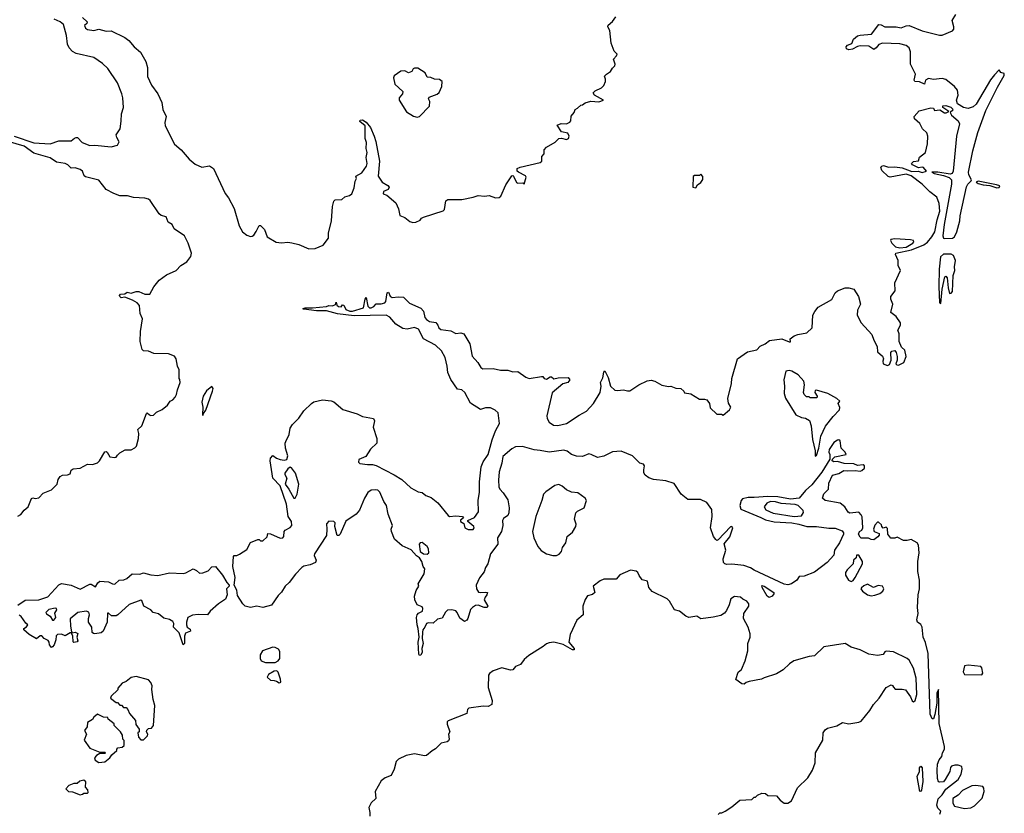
# Model space of a CAD drawing. Extents: x 2220520 to 2384350, y 721165 to 893491.
# Tile 190 of 256: x 2339110 to 2347025, y 797699 to 804082. Entities that reach past the tile are written whole.
import ezdxf

# ---------------------------------------------------------------- set-up
doc = ezdxf.new("R2010")
doc.units = 0

msp = doc.modelspace()

# ---------------------------------------------------------------- linework, layer by layer
at = {"layer": '0CON20XD'}
for points in [[(2339065, 803144.5), (2339225, 803090.7), (2339355, 803084.4), (2339425, 803106.7), (2339525, 803108.8), (2339549.5, 803130.5), (2339565, 803135.8), (2339575, 803133.8), (2339611.2, 803095), (2339675, 803070), (2339715, 803074.2), (2339845, 803058.8), (2339895, 803072), (2339908.8, 803098.8), (2339890, 803135), (2339886.7, 803155), (2339916.9, 803205), (2339926.2, 803265), (2339927.5, 803325), (2339943.2, 803375), (2339939.5, 803455), (2339931.4, 803485), (2339895.5, 803575.5), (2339819.3, 803689.3), (2339775, 803731.2), (2339705, 803777.9), (2339565, 803809.6), (2339535, 803826.2), (2339508.2, 803855), (2339494.6, 803885), (2339486.7, 803955), (2339461.4, 804045), (2339434.7, 804064.7), (2339386, 804086)], [(2339615, 804100), (2339652.5, 804065), (2339649.3, 804050.7), (2339630, 804035), (2339640, 804015), (2339655, 804004), (2339705, 803996), (2339745, 804006.7), (2339805, 803990), (2339845, 803993.8), (2339955, 803940), (2339986.2, 803915), (2340031.2, 803865), (2340080.3, 803820.3), (2340125, 803746.7), (2340138.3, 803698.3), (2340138, 803625), (2340170.6, 803555), (2340220.6, 803485), (2340252.5, 803415), (2340259.5, 803359.5), (2340286.9, 803305), (2340277.5, 803255), (2340279.5, 803229.5), (2340355, 803081.2), (2340408.8, 803035), (2340471.7, 802961.7), (2340519.5, 802919.5), (2340575, 802896.7), (2340635, 802906), (2340667.5, 802885), (2340760.8, 802685), (2340789.7, 802649.7), (2340835, 802563.3), (2340874.5, 802425), (2340900.8, 802375), (2340935, 802350), (2340965, 802339.4), (2340978.9, 802341.1), (2340991.1, 802348.9), (2341011.7, 802378.3), (2341035, 802427.5), (2341045, 802427.5), (2341078, 802395), (2341098.8, 802335), (2341172.7, 802292.7), (2341215, 802286.2), (2341265, 802292.5), (2341298.7, 802288.7), (2341355, 802274.2), (2341435, 802240), (2341485, 802242), (2341550, 802270), (2341592.5, 802325), (2341592.5, 802365), (2341617.8, 802465), (2341625, 802580), (2341635, 802622.5), (2341645, 802632.5), (2341700, 802635), (2341723, 802657), (2341761.7, 802668.3), (2341779.3, 802680.7), (2341799.3, 802730.7), (2341807, 802783), (2341817.5, 802805), (2341812.5, 802825), (2341859.7, 802850.3), (2341898, 802905), (2341903.3, 802925), (2341894, 802975), (2341903.3, 803015), (2341896.2, 803045), (2341898, 803095), (2341887.5, 803127.5), (2341888, 803228), (2341845, 803263.3), (2341847.5, 803275), (2341865, 803275.8), (2341895, 803258), (2341928.9, 803215), (2341960, 803145), (2341971.7, 803101.7), (2342002.1, 802945), (2341992.5, 802825), (2342025, 802776.2), (2342068.8, 802748.8), (2342080, 802735), (2342073, 802717), (2342035, 802700), (2342033, 802683), (2342060.7, 802670.7), (2342135, 802610), (2342155, 802560), (2342167, 802507), (2342205, 802492.5), (2342245, 802460), (2342269.3, 802450.7), (2342295, 802453.8), (2342330, 802470), (2342340, 802485), (2342356.4, 802493.6), (2342515, 802544), (2342526.2, 802555), (2342536.7, 802625), (2342552.7, 802637.3), (2342665, 802635.7), (2342755, 802653.8), (2342795, 802669.2), (2342846.1, 802663.9), (2342885, 802668.8), (2342935, 802650), (2342965, 802651.2), (2342976.8, 802663.2), (2343018.8, 802755), (2343065, 802827.5), (2343075, 802830), (2343080, 802825), (2343105, 802772.5), (2343115, 802767.5), (2343155, 802770), (2343165, 802760), (2343182.5, 802815), (2343175, 802827.5), (2343120, 802855), (2343110, 802865), (2343110, 802885), (2343133.6, 802896.4), (2343295, 802932.5), (2343307.5, 802945), (2343308.3, 802981.7), (2343326.4, 803003.6), (2343326.7, 803035), (2343345, 803057.5), (2343415, 803097.5), (2343445, 803126.7), (2343465, 803130), (2343505, 803117.5), (2343523, 803127), (2343526.2, 803145), (2343515, 803170), (2343465, 803180), (2343430, 803235), (2343462.3, 803247.7), (2343505.9, 803244.1), (2343533, 803257), (2343541.7, 803268.3), (2343544.1, 803305.9), (2343567.5, 803335), (2343575, 803360), (2343595, 803370), (2343620, 803395), (2343635, 803397.5), (2343655, 803413.3), (2343702.4, 803427.6), (2343765, 803422.5), (2343802.5, 803435), (2343730, 803475), (2343720, 803495), (2343735, 803510), (2343787.5, 803535), (2343805, 803552.5), (2343820, 803585), (2343820, 803605), (2343810.7, 803629.3), (2343827.5, 803645), (2343858.8, 803665), (2343876.2, 803693.8), (2343895, 803710), (2343897.5, 803725), (2343882.5, 803765), (2343908.3, 803791.7), (2343912.5, 803805), (2343889.3, 803829.3), (2343863.6, 803893.6), (2343853.3, 803995), (2343837.5, 804025), (2343840.7, 804039.3), (2343875, 804067.5), (2343902.5, 804105)], [(2346608, 803992), (2346618.8, 804005), (2346620, 804025), (2346606.2, 804075), (2346634.2, 804125)], [(2340854.5, 799494.5), (2340833.6, 799533.6), (2340843.3, 799595), (2340822.9, 799685), (2340827.5, 799765), (2340835, 799772.5), (2340855, 799772.5), (2340877, 799783), (2340935, 799820), (2340965, 799877.5), (2341025, 799900), (2341035, 799900), (2341045, 799890), (2341065, 799890), (2341098.3, 799921.7), (2341105, 799950), (2341125, 799947.5), (2341202.7, 799912.7), (2341225, 799913.8), (2341234, 799925), (2341235, 799966.2), (2341245, 799977.5), (2341285, 799997.8), (2341296.5, 800015), (2341295, 800047.1), (2341267.1, 800085), (2341255.6, 800185.6), (2341203, 800333), (2341144.6, 800395), (2341123, 800533), (2341125, 800555.8), (2341145, 800575.6), (2341175, 800554.3), (2341205, 800543.8), (2341235, 800540), (2341256.7, 800545), (2341265.7, 800574.3), (2341248, 800635), (2341243.8, 800675), (2341249.3, 800689.3), (2341275.7, 800745), (2341284.2, 800795.8), (2341302, 800825), (2341353, 800877), (2341394.8, 800935.2), (2341455, 800996.4), (2341475, 801008.5), (2341545, 801025.6), (2341615, 801016.7), (2341635, 801008.5), (2341707.6, 800947.6), (2341823, 800913), (2341865, 800891.9), (2341953.6, 800873.6), (2341961.9, 800855), (2341951.1, 800805), (2341982.2, 800715), (2341980.9, 800675), (2341931, 800629), (2341891.6, 800568.4), (2341836.4, 800545), (2341833.8, 800523.8), (2341845, 800513.8), (2341905, 800503.5), (2341945, 800504.3), (2341975, 800495.8), (2342120.2, 800420.2), (2342181.4, 800385), (2342255, 800317.1), (2342314.2, 800284.2), (2342345, 800280), (2342375.7, 800255.7), (2342418.3, 800238.3), (2342471.2, 800195), (2342553.1, 800093.1), (2342565, 800087.5), (2342615, 800092.5), (2342670, 800085), (2342677.5, 800075), (2342654.2, 800055.8), (2342653.8, 800045), (2342679.3, 800029.3), (2342688.8, 799995), (2342715, 799981.8), (2342755, 799981.5), (2342763.5, 799995), (2342761.5, 800005), (2342712, 800045), (2342713.3, 800055), (2342765, 800079.5), (2342798.2, 800125), (2342795.9, 800215), (2342807.2, 800282.8), (2342805.2, 800364.8), (2342820.4, 800485), (2342836.8, 800525), (2342875.9, 800585), (2342908.3, 800701.7), (2342936.2, 800775), (2342966.6, 800835), (2342955, 800920), (2342931.7, 800941.7), (2342895, 800959.5), (2342855, 800959.4), (2342815, 800948), (2342735, 800998.8), (2342688.6, 801085), (2342665, 801105.7), (2342630.5, 801110.5), (2342575, 801188), (2342550.5, 801245), (2342547.6, 801295), (2342530.9, 801365), (2342499.5, 801419.5), (2342453.5, 801463.5), (2342356.2, 801516.2), (2342315, 801592.2), (2342285, 801607.5), (2342225, 801593.5), (2342189.1, 801599.1), (2342135, 801634.2), (2342085, 801690), (2342055, 801705.6), (2341798.7, 801701.3), (2341665, 801716.8), (2341575, 801740.4), (2341495, 801740), (2341395, 801753.3), (2341387.5, 801755), (2341390, 801760), (2341404.2, 801765.8), (2341464.1, 801765.9), (2341575, 801774.2), (2341595, 801782.5), (2341625, 801781.2), (2341648.3, 801791.7), (2341655, 801810), (2341660, 801785), (2341672.5, 801775), (2341695, 801772.5), (2341705, 801790), (2341717, 801787), (2341732, 801752), (2341765, 801737.9), (2341785, 801737.3), (2341873.3, 801765), (2341887.5, 801835), (2341895, 801846.7), (2341908.3, 801778.3), (2341923.3, 801765), (2341935, 801764.5), (2341958, 801775), (2341975, 801797.5), (2342015.9, 801795.9), (2342045.6, 801804.4), (2342054.3, 801815.7), (2342063.3, 801885), (2342075, 801890), (2342089.3, 801859.3), (2342105, 801846.7), (2342156.4, 801853.6), (2342195, 801850), (2342242.4, 801802.4), (2342335, 801762.5), (2342356.7, 801736.7), (2342367.5, 801687.5), (2342380.7, 801670.7), (2342405, 801653.8), (2342455, 801646.7), (2342471.2, 801625), (2342480, 801605), (2342495, 801591.2), (2342575, 801580), (2342615, 801558.8), (2342655, 801563.8), (2342680, 801555), (2342727.5, 801475), (2342747.5, 801375), (2342792.5, 801325), (2342817.5, 801285), (2342834.2, 801274.2), (2342915, 801277.1), (2342975, 801262.9), (2343035, 801263.8), (2343075, 801251.2), (2343115, 801253.3), (2343177.9, 801207.9), (2343205, 801196), (2343305, 801213.3), (2343315, 801212.5), (2343327, 801197), (2343345, 801190), (2343375, 801210), (2343385, 801210), (2343405, 801192.5), (2343438.3, 801201.7), (2343520, 801205), (2343532.5, 801185), (2343517.5, 801165), (2343475, 801153.8), (2343389.7, 801080.3), (2343347.1, 800895), (2343349.2, 800875), (2343365, 800843.8), (2343401.7, 800821.7), (2343435, 800818.9), (2343505, 800834.4), (2343607.6, 800902.4), (2343667.2, 800932.8), (2343722.5, 800995), (2343777.1, 801085), (2343783.8, 801135), (2343780, 801165), (2343798.9, 801201.1), (2343805, 801246.7), (2343815, 801256.7), (2343840.8, 801205), (2343860, 801135), (2343895, 801103.3), (2343915, 801100), (2343963.9, 801106.1), (2343995, 801096), (2344015, 801096.2), (2344086.7, 801145), (2344155, 801177.5), (2344185, 801182.5), (2344215, 801174.3), (2344272.2, 801142.2), (2344325, 801131.4), (2344345, 801134.2), (2344385, 801119.2), (2344425, 801116), (2344450, 801095), (2344455, 801080), (2344505, 801073.3), (2344575, 801031.2), (2344615, 801031.2), (2344635, 801023.8), (2344654.2, 800995), (2344661.3, 800961.3), (2344715, 800909.2), (2344750.7, 800910.7), (2344765, 800902.5), (2344816.7, 800945), (2344826.5, 800966.5), (2344808.8, 800998.8), (2344803.8, 801035), (2344831.6, 801155), (2344834.2, 801195), (2344879.4, 801355), (2344959.6, 801410.4), (2345035, 801425.6), (2345062.9, 801457.1), (2345102.2, 801475), (2345138, 801502), (2345235.3, 801515.3), (2345295, 801491.2), (2345305, 801492.5), (2345302.5, 801515), (2345335, 801539.6), (2345365, 801550.6), (2345437.5, 801562.5), (2345480.7, 801605), (2345486.7, 801705), (2345500.6, 801735), (2345528.9, 801771.1), (2345638.8, 801831.2), (2345664.8, 801885), (2345685, 801902.2), (2345745, 801926.5), (2345775.2, 801925.2), (2345815, 801913.7), (2345853.2, 801855), (2345870, 801795), (2345843.6, 801745), (2345841.2, 801705), (2345873.2, 801645), (2345960.4, 801550.4), (2345975, 801504.4), (2346002.5, 801455), (2346005, 801411.2), (2346046.7, 801376.7), (2346053.3, 801355), (2346047.5, 801335), (2346052.5, 801315), (2346085, 801300), (2346101.7, 801308.3), (2346116.7, 801345), (2346112.5, 801405), (2346120, 801415), (2346145, 801422.5), (2346156.4, 801406.4), (2346163, 801373), (2346162.5, 801345), (2346153.3, 801315), (2346160, 801305), (2346173.6, 801303.6), (2346216.7, 801325), (2346237.3, 801372.7), (2346225, 801424), (2346199.1, 801449.1), (2346180, 801495), (2346178.6, 801555), (2346170, 801585), (2346189.4, 801625), (2346190.6, 801645), (2346155.5, 801695.5), (2346113, 801727), (2346128.8, 801795), (2346113.3, 801835), (2346112.5, 801855), (2346147.5, 801902.5), (2346145.8, 801965.8), (2346190.8, 802065), (2346171.4, 802105), (2346172.5, 802145), (2346150.7, 802195), (2346153.6, 802205), (2346279.8, 802230.2), (2346378.5, 802271.5), (2346408.3, 802291.7), (2346443.5, 802335), (2346466.3, 802375), (2346485, 802471.2), (2346506.5, 802543.5), (2346502.1, 802605), (2346482, 802655), (2346425, 802698), (2346365, 802760), (2346275, 802826.7), (2346235, 802840), (2346107, 802817), (2346091.2, 802821.2), (2346040.7, 802870.7), (2346032.5, 802895), (2346040, 802905), (2346055, 802908.6), (2346095, 802896.9), (2346145, 802898.2), (2346205, 802889.5), (2346246.4, 802873.6), (2346281.7, 802861.7), (2346333.7, 802863.7), (2346365, 802853.5), (2346400, 802865), (2346375, 802893.1), (2346365, 802897.1), (2346335, 802891.8), (2346288, 802915), (2346280, 802925), (2346295, 802942.5), (2346335, 802947.5), (2346344.1, 802975.9), (2346392.5, 803015), (2346408, 803085), (2346410, 803145), (2346401.7, 803171.7), (2346367.5, 803205), (2346345, 803247.5), (2346302.5, 803285), (2346301.2, 803305), (2346341.7, 803348.3), (2346435, 803373.3), (2346455, 803370), (2346465, 803352.5), (2346507.5, 803357.5), (2346543, 803333), (2346557, 803333), (2346580, 803345), (2346530, 803375), (2346531.7, 803388.3), (2346555, 803392.5), (2346595, 803377.5), (2346607.5, 803365), (2346610, 803355), (2346590, 803335), (2346600, 803315), (2346655, 803270), (2346665.8, 803245), (2346639.4, 803145), (2346614.4, 802865), (2346605, 802846), (2346590.1, 802839.9), (2346490, 802855), (2346441.2, 802855), (2346460, 802845), (2346535, 802830), (2346582.8, 802812.8), (2346600.8, 802795), (2346601.7, 802758.3), (2346540.3, 802435), (2346529.5, 802345), (2346535, 802325.6), (2346545, 802321.2), (2346608.8, 802325), (2346625, 802334.6), (2346643.9, 802375), (2346668.2, 802465), (2346670.5, 802505), (2346721.6, 802738.4), (2346731.2, 802758.8), (2346759.6, 802785), (2346760, 802795), (2346739.1, 802835), (2346736.8, 802855), (2346771.3, 803028.7), (2346811.6, 803175), (2346877.8, 803352.2), (2346969.7, 803540.3), (2347025, 803633.3), (2347025, 803650), (2346997, 803657), (2346985, 803680), (2346945, 803640), (2346915, 803599.2), (2346797.6, 803402.4), (2346775, 803380.9), (2346735, 803367.1), (2346696.7, 803375), (2346647.5, 803405), (2346640, 803435), (2346653.6, 803476.4), (2346649.2, 803515), (2346625, 803545.7), (2346555, 803602.5), (2346525, 803610), (2346455, 803600), (2346415, 803610), (2346392, 803595), (2346383.8, 803563.8), (2346342.7, 803582.7), (2346306.2, 803586.2), (2346300, 803595), (2346310, 803645), (2346270, 803725), (2346270.6, 803825), (2346259.4, 803855), (2346235.8, 803875), (2346185, 803887.7), (2346045, 803892.5), (2346017.4, 803882.6), (2345993.8, 803855), (2345975, 803843.8), (2345935, 803868.8), (2345865, 803870.8), (2345845, 803867.1), (2345804.6, 803845.4), (2345775, 803840.7), (2345757.3, 803847.3), (2345754.7, 803865), (2345765, 803877.8), (2345798.2, 803891.8), (2345813.8, 803925), (2345845, 803951.8), (2345865, 803958.2), (2345956.7, 803965), (2346017, 804043), (2346035, 804041.2), (2346065.6, 804025.6), (2346155, 804024.3), (2346195, 804015.8), (2346235, 804033.8), (2346260, 804035), (2346365, 803992.5), (2346505, 803956.7), (2346525, 803958.8), (2346608, 803992)], [(2342305, 803297.5), (2342325, 803302.5), (2342403.6, 803386.4), (2342406.4, 803423.6), (2342397.5, 803445), (2342400.7, 803459.3), (2342465, 803483.8), (2342482.3, 803497.7), (2342504, 803545), (2342505.9, 803585.9), (2342485, 803601.2), (2342444.1, 803604.1), (2342415, 803617.5), (2342385, 803620), (2342370, 803655), (2342311.7, 803691.7), (2342285, 803692.5), (2342273.6, 803686.4), (2342262.5, 803665), (2342235, 803656), (2342205, 803670), (2342175, 803667.5), (2342120.5, 803629.5), (2342114.3, 803615), (2342126.7, 803565), (2342190, 803505), (2342187.5, 803485), (2342160, 803455), (2342160, 803435), (2342220.7, 803340.7), (2342275, 803306.7), (2342305, 803297.5)], [(2339095, 800090), (2339118.3, 800101.7), (2339145, 800137.5), (2339177.3, 800162.7), (2339205, 800230), (2339215, 800236.7), (2339235, 800231.2), (2339263.6, 800236.4), (2339300, 800275), (2339365, 800300), (2339412.5, 800345), (2339418.8, 800385), (2339435, 800406.7), (2339455, 800420), (2339495, 800422.5), (2339515, 800430), (2339525, 800460), (2339539.3, 800470.7), (2339595, 800473.8), (2339655, 800506.7), (2339695, 800503.3), (2339735, 800517.5), (2339752.5, 800535), (2339795, 800606.7), (2339805, 800610), (2339813.9, 800603.9), (2339835, 800567.5), (2339875, 800560), (2339886.4, 800563.6), (2339895, 800580), (2339915, 800597.5), (2339958.3, 800621.7), (2340005, 800623.3), (2340035, 800637.5), (2340047.7, 800652.3), (2340066.1, 800713.9), (2340067.5, 800755), (2340060, 800785), (2340092.5, 800815), (2340130, 800915), (2340135, 800920), (2340153, 800903), (2340165, 800900), (2340185, 800902.5), (2340210, 800925), (2340255, 800947.5), (2340299.3, 800980.7), (2340320, 801015), (2340340, 801025), (2340360, 801045), (2340371.7, 801068.3), (2340377.5, 801105), (2340400, 801165), (2340397, 801187), (2340392.5, 801195), (2340392.5, 801265), (2340377.5, 801295), (2340366.7, 801355), (2340353.3, 801375), (2340305, 801395.8), (2340187, 801397), (2340145, 801416.7), (2340105, 801420), (2340095, 801430), (2340079.6, 801495), (2340080, 801575), (2340098, 801675), (2340078.3, 801718.3), (2340074.3, 801784.3), (2340055, 801806.2), (2340015.9, 801825.9), (2339955, 801850), (2339925, 801846.2), (2339914, 801855), (2339912, 801865), (2339920, 801875), (2339955, 801876.7), (2339975, 801890), (2340005, 801882), (2340045, 801895.8), (2340067.5, 801895), (2340115, 801874), (2340155, 801875.8), (2340187.7, 801932.3), (2340232.1, 801987.9), (2340290.9, 802029.1), (2340366.7, 802065), (2340405.4, 802104.6), (2340453.3, 802135), (2340485, 802177.5), (2340490.6, 802205), (2340465.5, 802285), (2340435, 802342.9), (2340351.2, 802401.2), (2340335, 802435.5), (2340302.9, 802455), (2340286.5, 802496.5), (2340247.8, 802507.8), (2340230, 802520), (2340158.7, 802628.7), (2340145, 802640), (2340115, 802647.1), (2340025, 802652), (2339975.6, 802665.6), (2339915, 802665.6), (2339866.7, 802685), (2339806.1, 802716.1), (2339745, 802792.5), (2339638.3, 802818.3), (2339627.8, 802827.8), (2339613.6, 802863.6), (2339595, 802877.5), (2339555, 802890), (2339525, 802888.8), (2339496.7, 802915), (2339475, 802925.8), (2339405, 802936), (2339355, 802970), (2339225, 803010), (2339145, 803066.2), (2339017.1, 803102.9)], [(2344545, 802730), (2344560, 802755), (2344586.4, 802773.6), (2344601.7, 802798.3), (2344601.7, 802821.7), (2344585, 802840), (2344575, 802830), (2344535, 802830), (2344525, 802820), (2344520, 802735), (2344545, 802730)], [(2346965, 802730.2), (2346985, 802732.2), (2346988.2, 802745), (2346962.5, 802755), (2346815, 802782.9), (2346800, 802775), (2346815, 802764.4), (2346853.8, 802755), (2346908.3, 802748.3), (2346965, 802730.2)], [(2346185, 802246.3), (2346235, 802252.3), (2346289.6, 802285), (2346297.3, 802295), (2346295.4, 802305.4), (2346271.8, 802311.8), (2346145, 802320.3), (2346113.3, 802315), (2346111.3, 802305), (2346120.3, 802285), (2346151.6, 802255), (2346185, 802246.3)], [(2346515, 801800), (2346526, 801915), (2346547, 802013), (2346555, 802020), (2346566.1, 802006.1), (2346573.8, 801925), (2346585, 801880), (2346598.3, 801881.7), (2346607.5, 801895), (2346613.3, 802025), (2346626.7, 802065), (2346623.8, 802095), (2346633.8, 802145), (2346617.5, 802185), (2346597.6, 802197.6), (2346535, 802196.8), (2346512.9, 802175), (2346502.3, 802075), (2346499.2, 801935), (2346503.3, 801805), (2346515, 801800)], [(2345505, 800572.5), (2345515, 800577.5), (2345533.8, 800635), (2345548.9, 800731.1), (2345588.4, 800811.6), (2345649.3, 800890.7), (2345700.8, 800945), (2345703, 800963), (2345690, 800995), (2345702.5, 801015), (2345680, 801035), (2345606, 801075), (2345515, 801102.5), (2345505, 801100), (2345502.5, 801085), (2345520, 801055), (2345518.3, 801041.7), (2345465, 801040), (2345455, 801050), (2345435, 801050), (2345417, 801067), (2345410, 801085), (2345420, 801145), (2345413.8, 801175), (2345367.5, 801225), (2345317.5, 801255), (2345295, 801260), (2345270, 801255), (2345252.4, 801185), (2345258.1, 801135), (2345255.3, 801075), (2345265, 801036.9), (2345349.2, 800905), (2345395, 800881.8), (2345427.9, 800877.9), (2345457.9, 800857.9), (2345473.6, 800815), (2345483.3, 800706.7), (2345504.4, 800615), (2345505, 800572.5)], [(2340585, 800900), (2340587.5, 800915), (2340607.3, 800942.7), (2340661.2, 801095), (2340666.1, 801116.1), (2340655, 801132.5), (2340613, 801097), (2340586.1, 801053.9), (2340574.3, 801005.7), (2340582.2, 800965), (2340580, 800905), (2340585, 800900)], [(2346507.7, 797692.3), (2346513.8, 797715), (2346491.3, 797741.3), (2346483.6, 797763.6), (2346494.2, 797815.8), (2346525, 797846.7), (2346556, 797894), (2346655, 797970), (2346678.6, 798015), (2346687.5, 798055), (2346682.5, 798075), (2346655, 798086.7), (2346627, 798087), (2346601.7, 798078.3), (2346592, 798068), (2346586.2, 798035), (2346550.5, 797969.5), (2346535, 797953.3), (2346505, 797950), (2346495, 797952.5), (2346488.1, 797978.1), (2346484.3, 798045), (2346489.1, 798095), (2346500.6, 798129.4), (2346523.8, 798155), (2346528.8, 798185), (2346543.3, 798215), (2346543.8, 798235), (2346500.5, 798420.5), (2346496.2, 798695), (2346483.3, 798665), (2346482.5, 798585), (2346467.5, 798492.5), (2346455, 798460), (2346445, 798460), (2346429.2, 798495), (2346414.2, 798985), (2346392.2, 799072.2), (2346372.5, 799115), (2346365.7, 799195.7), (2346355, 799216.7), (2346325.9, 799235.9), (2346321.4, 799255), (2346331.4, 799305), (2346327.1, 799355), (2346332.5, 799455), (2346342.9, 799505), (2346342, 799575), (2346330, 799645), (2346330.6, 799725), (2346340, 799795), (2346335.7, 799855), (2346325.5, 799875.5), (2346275, 799902.5), (2346245, 799894), (2346215, 799894), (2346165, 799920), (2346145, 799912.5), (2346111.7, 799911.7), (2346090, 799945), (2346085, 799990), (2346075, 800000), (2346051.7, 799991.7), (2346040, 800005), (2346038.3, 800018.3), (2346015, 800040), (2346005, 800040), (2345985, 800017.5), (2345972.5, 799985), (2345980, 799965), (2346018.3, 799948.3), (2346020, 799935), (2346008.3, 799921.7), (2345975, 799897.5), (2345955, 799900), (2345933, 799913), (2345875, 799912.5), (2345865, 799920), (2345853.3, 799945), (2345860, 799965), (2345880, 799975), (2345886.7, 799995), (2345883, 800083), (2345875, 800100), (2345855, 800120), (2345783, 800113), (2345770.7, 800120.7), (2345742.5, 800165), (2345705, 800192.5), (2345586.1, 800216.1), (2345562.5, 800235), (2345575, 800267.5), (2345611.2, 800305), (2345613.3, 800355), (2345645, 800420), (2345695, 800433.3), (2345735, 800457.5), (2345765, 800452.5), (2345825, 800457.5), (2345865, 800450), (2345880, 800455), (2345900, 800475), (2345900, 800495), (2345891.7, 800501.7), (2345845, 800497.5), (2345815, 800508.8), (2345736.4, 800513.6), (2345685, 800528.8), (2345655, 800526.2), (2345641.2, 800535), (2345642.7, 800547.3), (2345663.1, 800566.9), (2345752.5, 800585), (2345746.7, 800605), (2345713.8, 800635), (2345705.5, 800695.5), (2345695, 800703.1), (2345685, 800700.8), (2345655, 800681.1), (2345617.1, 800625), (2345614.3, 800605), (2345621.8, 800585), (2345622.9, 800547.1), (2345558.3, 800441.7), (2345478.1, 800341.9), (2345427.5, 800295), (2345376, 800234), (2345305, 800226.7), (2345205, 800243.9), (2345125, 800247.2), (2345015, 800238), (2344965, 800240.2), (2344920.7, 800229.3), (2344908.4, 800215), (2344898.1, 800175), (2344906.5, 800145), (2345067.1, 800077.1), (2345105, 800060.3), (2345175, 800044.2), (2345316.2, 800035), (2345374.4, 800025.6), (2345436.7, 800006.7), (2345515, 800006.4), (2345615, 799993.4), (2345665, 799993.3), (2345721.3, 799971.3), (2345732.5, 799955), (2345731.4, 799945), (2345699.1, 799875), (2345660.6, 799815), (2345654, 799775), (2345600.5, 799715), (2345500.3, 799639.7), (2345415, 799606.5), (2345377, 799603), (2345356.2, 799575), (2345315, 799544.8), (2345285, 799536.8), (2345255, 799541.8), (2345014.3, 799654.3), (2344983.8, 799673.8), (2344932.4, 799692.4), (2344835, 799702.5), (2344795, 799699.3), (2344777.1, 799705), (2344767.9, 799715), (2344764.2, 799745), (2344787.4, 799815), (2344773.3, 799866.7), (2344817.6, 799922.4), (2344841.4, 799995), (2344835, 800006.9), (2344825, 800002.5), (2344725, 799897.5), (2344715, 799893.3), (2344705, 799900), (2344688, 799925), (2344664.3, 799995), (2344676.2, 800085), (2344673, 800143), (2344635, 800200), (2344581.7, 800221.7), (2344482.3, 800222.3), (2344426.1, 800266.1), (2344370.5, 800350.5), (2344305, 800372.9), (2344205, 800384.3), (2344168.3, 800398.3), (2344138.1, 800418.1), (2344128.6, 800438.6), (2344127.8, 800462.2), (2344132.9, 800495), (2344125.9, 800505.9), (2344095, 800515.5), (2344035, 800575.4), (2343945, 800611.4), (2343875.4, 800605.4), (2343805, 800571.4), (2343755, 800560.6), (2343705, 800585.7), (2343685, 800589.2), (2343635, 800568.8), (2343585, 800570.6), (2343546.7, 800585), (2343512.1, 800612.1), (2343485, 800619.3), (2343365, 800602.5), (2343295, 800617.9), (2343245, 800621.5), (2343151.7, 800648.3), (2343095, 800646.9), (2343065, 800630.6), (2342995, 800568.1), (2342986, 800515), (2342963.2, 800446.8), (2342957.8, 800377.8), (2342962.1, 800325), (2342970.4, 800305), (2342997.5, 800277.5), (2343035, 800220), (2343045.7, 800155), (2343041.5, 800115), (2343033.9, 800095), (2343000.3, 800069.7), (2342991.5, 800055), (2342993.3, 800015), (2342984.4, 799965.6), (2342952, 799915), (2342954.4, 799865), (2342893.5, 799785), (2342872, 799705), (2342854.4, 799675.6), (2342845, 799642.5), (2342805, 799592.5), (2342778.8, 799535), (2342781.2, 799505), (2342798.8, 799478.8), (2342815, 799473.8), (2342855, 799478.8), (2342870, 799475), (2342866.2, 799455), (2342851.7, 799438.3), (2342843.3, 799415), (2342872.5, 799365), (2342867.5, 799355), (2342845, 799353.3), (2342795, 799373.8), (2342775, 799370), (2342750, 799355), (2342735, 799337.5), (2342713.3, 799265), (2342705, 799252.9), (2342685, 799242.5), (2342648.6, 799268.6), (2342626.2, 799315), (2342615, 799326.2), (2342585, 799335.8), (2342548.3, 799331.7), (2342532.9, 799317.1), (2342505, 799267.5), (2342469.3, 799260.7), (2342435, 799227.5), (2342395, 799230), (2342380, 799225), (2342367.5, 799195), (2342351.2, 799175), (2342348, 799155), (2342346.2, 799105), (2342352.9, 799065), (2342343.6, 799023.6), (2342345.6, 798995), (2342335, 798972), (2342325, 798968.8), (2342318.6, 798978.6), (2342313.3, 799075), (2342322.5, 799115), (2342314.4, 799184.4), (2342304.4, 799215), (2342300.6, 799275), (2342304.4, 799295), (2342315, 799310), (2342347.5, 799325), (2342350, 799345), (2342345, 799360), (2342305, 799376), (2342286.2, 799416.2), (2342282.5, 799445), (2342298.3, 799491.7), (2342317.5, 799525), (2342312.5, 799545), (2342362.5, 799625), (2342367.5, 799665), (2342353, 799683), (2342343.8, 799725), (2342325, 799753.3), (2342300.3, 799770.3), (2342256.9, 799816.9), (2342185, 799851.2), (2342124.2, 799905), (2342098, 799965), (2342096.4, 799983.6), (2342106, 800015), (2342072.5, 800105), (2342059.2, 800175), (2342037.8, 800207.8), (2342005, 800283.3), (2341987.7, 800297.7), (2341972, 800302), (2341935, 800299.2), (2341909.7, 800280.3), (2341880.8, 800235), (2341841.7, 800138.3), (2341815, 800103.8), (2341730.7, 800049.3), (2341685, 799943.3), (2341675, 799932.5), (2341663, 799933), (2341643, 800007), (2341646.7, 800035), (2341636.4, 800046.4), (2341595, 800047.5), (2341575, 800027.5), (2341580, 799985), (2341576.4, 799933.6), (2341480, 799785), (2341478.3, 799771.7), (2341492.5, 799735), (2341487.5, 799715), (2341445, 799696.7), (2341395, 799686.7), (2341377.5, 799675), (2341327, 799623), (2341275.9, 799554.1), (2341243.3, 799525), (2341215, 799477.5), (2341188.3, 799451.7), (2341135, 799373.8), (2341065, 799354), (2341015, 799364), (2340965, 799354.4), (2340923.3, 799365), (2340902.8, 799382.8), (2340862.1, 799452.1), (2340854.5, 799494.5)], [(2341325, 800233.3), (2341340.8, 800265), (2341355, 800347.5), (2341328.1, 800435), (2341295, 800478.8), (2341285, 800484), (2341265, 800470), (2341242, 800435), (2341240.8, 800425), (2341256.2, 800395), (2341244, 800345), (2341274.2, 800305), (2341313.8, 800235), (2341325, 800233.3)], [(2343425, 799772.9), (2343447.3, 799782.7), (2343466.1, 799803.9), (2343474.1, 799835.9), (2343500, 799875), (2343510, 799925), (2343555, 799960), (2343581.2, 800005), (2343583.8, 800025), (2343568.8, 800065), (2343580.8, 800115), (2343595, 800129.2), (2343648.8, 800155), (2343667.1, 800215), (2343655, 800232.9), (2343595.5, 800275.5), (2343545, 800282), (2343505, 800302), (2343471.2, 800331.2), (2343442.7, 800342.7), (2343412, 800335), (2343338.8, 800285), (2343320, 800265), (2343308, 800215), (2343260, 800085), (2343232.9, 799965), (2343242, 799915), (2343275.8, 799845.8), (2343302.3, 799812.3), (2343345, 799786), (2343395, 799772.9), (2343425, 799772.9)], [(2345335, 800086.9), (2345395, 800092.5), (2345410.5, 800119.5), (2345409.2, 800135), (2345367.1, 800175), (2345345, 800184), (2345230.5, 800190.5), (2345186, 800205), (2345145, 800206), (2345115, 800193.9), (2345095.4, 800165), (2345108.6, 800138.6), (2345167.4, 800112.6), (2345335, 800086.9)], [(2342385, 799782.5), (2342400, 799795), (2342396, 799825), (2342386.2, 799845), (2342345, 799876.7), (2342330, 799875), (2342322.5, 799865), (2342330, 799805), (2342355, 799786.7), (2342385, 799782.5)], [(2345795, 799564.1), (2345808.7, 799571.3), (2345825.6, 799594.4), (2345885, 799706.2), (2345885.3, 799725.3), (2345855, 799775.4), (2345836.7, 799775), (2345833.8, 799755), (2345813.3, 799735), (2345808.8, 799705), (2345762.2, 799657.8), (2345749.5, 799635), (2345749.7, 799615), (2345771.7, 799575), (2345795, 799564.1)], [(2339095.9, 799374.1), (2339155, 799413.8), (2339265, 799416.2), (2339335, 799441.2), (2339424.3, 799535.7), (2339445, 799548), (2339525, 799534.3), (2339595, 799502), (2339675, 799541.4), (2339685, 799542), (2339720, 799520), (2339737.7, 799552.3), (2339755, 799566), (2339825, 799560), (2339855, 799543.8), (2339875, 799541.2), (2339910, 799575), (2339947, 799577), (2339972.3, 799587.7), (2340015, 799626.2), (2340075, 799622.5), (2340105, 799633.3), (2340165, 799617.5), (2340221.7, 799611.7), (2340315, 799634), (2340425, 799627.1), (2340445, 799631.9), (2340505, 799664.5), (2340530.8, 799650.8), (2340555, 799630), (2340583.2, 799633.2), (2340625, 799648.1), (2340655, 799681.2), (2340685, 799683.8), (2340740.5, 799615), (2340774.4, 799554.4), (2340793.1, 799535), (2340793.1, 799525), (2340773.5, 799505), (2340778.9, 799455), (2340765, 799420), (2340707.5, 799385), (2340642.5, 799325), (2340620, 799295), (2340545, 799297.5), (2340498.3, 799291.7), (2340462.5, 799275), (2340450, 799235), (2340451.2, 799215), (2340456.4, 799196.4), (2340479.3, 799179.3), (2340482.5, 799165), (2340443.3, 799146.7), (2340433.9, 799123.9), (2340435.9, 799065.9), (2340425, 799053.3), (2340391.3, 799151.3), (2340347.5, 799195), (2340350, 799225), (2340341.7, 799241.7), (2340315, 799258.8), (2340269.3, 799269.3), (2340225, 799303.3), (2340183.9, 799313.9), (2340165, 799336.2), (2340106.7, 799365), (2340091.2, 799411.2), (2340085, 799413.8), (2339990.3, 799379.7), (2339900, 799295), (2339885, 799286.7), (2339848.3, 799288.3), (2339825, 799310), (2339815, 799310), (2339812.5, 799235), (2339781.2, 799165), (2339765, 799150), (2339715, 799142.5), (2339703.9, 799143.9), (2339693.9, 799153.9), (2339688.8, 799195), (2339664, 799235), (2339663.8, 799265), (2339672, 799295), (2339665, 799317.5), (2339644, 799324), (2339576.2, 799315), (2339516.1, 799263.9), (2339518.1, 799205), (2339527.5, 799157.5), (2339531.7, 799151.7), (2339555, 799155.8), (2339576.7, 799145), (2339568.8, 799115), (2339577.5, 799085), (2339573, 799077), (2339545, 799073.8), (2339539.3, 799079.3), (2339536.1, 799126.1), (2339525, 799150), (2339515, 799150), (2339475, 799126.7), (2339445, 799140), (2339415, 799137.5), (2339403, 799127), (2339401.2, 799095), (2339385.9, 799054.1), (2339375, 799037.5), (2339365, 799033.3), (2339348.8, 799055), (2339346.7, 799075), (2339338, 799088), (2339307.5, 799105), (2339287, 799127), (2339275, 799127.5), (2339245, 799103.3), (2339185, 799136.7), (2339142.5, 799175), (2339143.6, 799186.4), (2339165, 799197.5), (2339176.7, 799215), (2339158.6, 799228.6), (2339121.7, 799281.7), (2339105, 799292.5)], [(2344725, 797690), (2344738.3, 797701.7), (2344755, 797702.5), (2344780, 797715), (2344835, 797750), (2344900, 797805), (2344995, 797810), (2345015, 797830), (2345025, 797830), (2345040, 797845), (2345075, 797860), (2345105, 797857.5), (2345125, 797843.3), (2345195, 797840), (2345222.5, 797805), (2345255, 797781.2), (2345285, 797780), (2345315, 797800), (2345361.5, 797905), (2345444.6, 797985.4), (2345482.9, 798045), (2345504.4, 798105), (2345507.1, 798185), (2345565, 798286.7), (2345569.2, 798345), (2345585, 798370), (2345605, 798382.5), (2345677.7, 798402.3), (2345725, 798428), (2345775, 798417.5), (2345855, 798432), (2345875, 798441.2), (2345944.8, 798525.2), (2345974.1, 798575), (2346017.7, 798625), (2346075, 798711.2), (2346115, 798731.2), (2346126.8, 798726.8), (2346134.2, 798714.2), (2346147.5, 798697.5), (2346205, 798697.8), (2346231.1, 798691.1), (2346271.4, 798635), (2346285, 798603.3), (2346295, 798596.7), (2346308.8, 798605), (2346320.6, 798655), (2346316.4, 798785), (2346295.6, 798865), (2346260.9, 798930.9), (2346245, 798944.2), (2346135, 798997.8), (2346075, 799002.5), (2346065, 798997.5), (2346052.5, 798975), (2346005, 798968.8), (2345935, 798978.5), (2345865, 799012.7), (2345794.7, 799034.7), (2345745, 799063.8), (2345575, 799036.7), (2345500, 798965), (2345455, 798961.2), (2345334.1, 798925.9), (2345298.3, 798901.7), (2345246.8, 798853.2), (2345195, 798821.2), (2345095, 798788.8), (2345072.7, 798777.3), (2344975, 798760), (2344949.3, 798750.7), (2344935, 798737.5), (2344915, 798740), (2344867.5, 798775), (2344886.4, 798833.6), (2344912.5, 798855), (2344942, 798925), (2344963.8, 799005), (2344963.3, 799065), (2344983.3, 799115), (2344983, 799143), (2344966.7, 799195), (2344927.5, 799265), (2344930, 799305), (2344970, 799365), (2344970, 799385), (2344956.4, 799406.4), (2344922.5, 799422.5), (2344905, 799438), (2344855, 799442.5), (2344826.4, 799423.6), (2344813.3, 799375), (2344790.7, 799329.3), (2344775, 799310), (2344745, 799291.2), (2344685, 799276.2), (2344585, 799263.8), (2344553.6, 799283.6), (2344490, 799275), (2344465, 799283.3), (2344413.6, 799323.6), (2344372.5, 799335), (2344333.8, 799405), (2344315, 799423.8), (2344195, 799482), (2344167.1, 799515), (2344155.5, 799565.5), (2344115, 799577.5), (2344090.8, 799610.8), (2344080, 799635), (2344065, 799646.7), (2344020, 799655), (2343933.9, 799616.1), (2343905, 799582.5), (2343805, 799582.5), (2343775, 799570), (2343720, 799525), (2343732.5, 799475), (2343715, 799460), (2343675, 799447.5), (2343655, 799417.5), (2343636.2, 799365), (2343640, 799295), (2343588.3, 799251.7), (2343534.2, 799135.8), (2343523.3, 799075), (2343566.2, 799025), (2343566.4, 799013.6), (2343555, 799014.2), (2343477.6, 799057.6), (2343405, 799075.3), (2343365, 799070.9), (2343345, 799063.1), (2343319.2, 799040.8), (2343202.1, 798967.9), (2343164.5, 798935.5), (2343135, 798896.2), (2343095, 798880), (2343075, 798853.3), (2343055, 798851.2), (2342985, 798870), (2342915, 798843.8), (2342885.7, 798824.3), (2342878.8, 798808.8), (2342875, 798710), (2342909.4, 798605), (2342906, 798575), (2342875, 798556.9), (2342835, 798560), (2342720, 798545), (2342710, 798535), (2342705, 798502.5), (2342555, 798442.5), (2342547.5, 798435), (2342546.7, 798415), (2342566.7, 798355), (2342557.5, 798335), (2342561.2, 798295), (2342557, 798283), (2342545, 798273.8), (2342498, 798262), (2342453, 798217), (2342425, 798202.5), (2342380, 798165), (2342365, 798160), (2342285, 798176.7), (2342216.1, 798163.9), (2342154.4, 798135.6), (2342136, 798115), (2342120, 798055), (2342097.3, 798002.7), (2342047.5, 797985), (2342015, 797960), (2341967.5, 797875), (2341971.7, 797818.3), (2341935.9, 797784.1), (2341916, 797745), (2341926, 797705), (2341926, 797675)], [(2345135, 799434.1), (2345119.6, 799445), (2345077.5, 799515), (2345075, 799530), (2345095, 799526), (2345171.2, 799475), (2345173.1, 799465), (2345158.8, 799445), (2345135, 799434.1)], [(2345955, 799448.5), (2345985, 799453.3), (2346025, 799467.9), (2346047.9, 799485), (2346057.3, 799505), (2346045, 799526), (2346010, 799530), (2345973.9, 799513.9), (2345925, 799540.8), (2345895, 799529.1), (2345876.2, 799513.8), (2345872.7, 799505), (2345883.8, 799485), (2345925, 799456.4), (2345955, 799448.5)], [(2339385, 799252), (2339400, 799275), (2339391.4, 799308.6), (2339409.2, 799335), (2339406, 799345), (2339395, 799347.7), (2339345, 799337.3), (2339320.8, 799315), (2339325, 799302.5), (2339355, 799283.8), (2339375, 799253.3), (2339385, 799252)], [(2341085, 798911.2), (2341165, 798912.5), (2341186.7, 798925), (2341200, 798945), (2341201.7, 799001.7), (2341189.3, 799019.3), (2341165, 799033.3), (2341145, 799036.2), (2341062.5, 799005), (2341043, 798973), (2341042.5, 798945), (2341050, 798925), (2341085, 798911.2)], [(2346845, 798813.8), (2346852.5, 798825), (2346845, 798870), (2346835, 798880), (2346735, 798891.2), (2346703.8, 798885), (2346694.2, 798835.8), (2346705, 798814.2), (2346845, 798813.8)], [(2340105, 798290), (2340137, 798323), (2340140, 798335), (2340130, 798355), (2340131.7, 798368.3), (2340145, 798380), (2340170, 798385), (2340186.2, 798405), (2340195.8, 798565), (2340182, 798615), (2340172.9, 798695), (2340175.6, 798725), (2340165, 798750), (2340145, 798773.3), (2340045, 798800), (2340005, 798792.5), (2339965, 798760), (2339933.6, 798746.4), (2339900, 798705), (2339898.3, 798691.7), (2339845, 798640), (2339840, 798625), (2339885, 798590), (2339895, 798590), (2339915, 798570), (2339928.3, 798568.3), (2339945, 798550), (2339965, 798550), (2339980, 798535), (2339993, 798503), (2340040, 798445), (2340043, 798413), (2340070, 798375), (2340070, 798355), (2340060, 798345), (2340065, 798310), (2340085, 798290), (2340105, 798290)], [(2341195, 798747.5), (2341205, 798750), (2341210, 798755), (2341207, 798777), (2341186.7, 798835), (2341177.5, 798845), (2341155, 798843.3), (2341110, 798815), (2341100, 798795), (2341125, 798770), (2341155, 798767.5), (2341175, 798762.5), (2341195, 798747.5)], [(2339745, 798107.5), (2339795, 798112.5), (2339835.9, 798144.1), (2339850.7, 798169.3), (2339890, 798205), (2339890, 798215), (2339900, 798225), (2339935, 798230), (2339950, 798245), (2339950, 798285), (2339940, 798295), (2339937, 798327), (2339920, 798355), (2339870, 798405), (2339868.3, 798418.3), (2339820, 798455), (2339818.3, 798468.3), (2339785, 798472.5), (2339735, 798497.5), (2339707, 798473), (2339695, 798452.5), (2339655, 798430), (2339652.5, 798395), (2339630, 798365), (2339647.5, 798335), (2339628.3, 798288.3), (2339673.9, 798223.9), (2339755, 798190), (2339795, 798190), (2339800, 798185), (2339795, 798180), (2339755, 798180), (2339727, 798163), (2339712.5, 798145), (2339717.5, 798125), (2339745, 798107.5)], [(2346345, 797874), (2346325.6, 797995), (2346344.4, 798035), (2346344, 798065), (2346355, 798078.8), (2346365.8, 798065.8), (2346370.5, 797955), (2346360, 797885), (2346355, 797876.2), (2346345, 797874)], [(2339595, 797847.5), (2339615, 797852.5), (2339625, 797860), (2339655, 797860), (2339660, 797865), (2339657, 797887), (2339638.3, 797908.3), (2339641.7, 797951.7), (2339625, 797966.7), (2339593.8, 797956.2), (2339571.7, 797938.3), (2339545, 797937.5), (2339505, 797923.3), (2339480, 797895), (2339503.3, 797873.3), (2339535, 797871.2), (2339595, 797847.5)], [(2346705, 797737.5), (2346755, 797743.3), (2346785, 797760), (2346848.3, 797821.7), (2346864.2, 797875), (2346861.1, 797901.1), (2346853.2, 797913.2), (2346795, 797923.8), (2346765, 797920.6), (2346688.6, 797881.4), (2346655, 797845.4), (2346612.3, 797817.7), (2346611.4, 797781.4), (2346625, 797756.7), (2346705, 797737.5)]]:
    msp.add_lwpolyline(points, dxfattribs=at)

doc.saveas('drawing.dxf')
